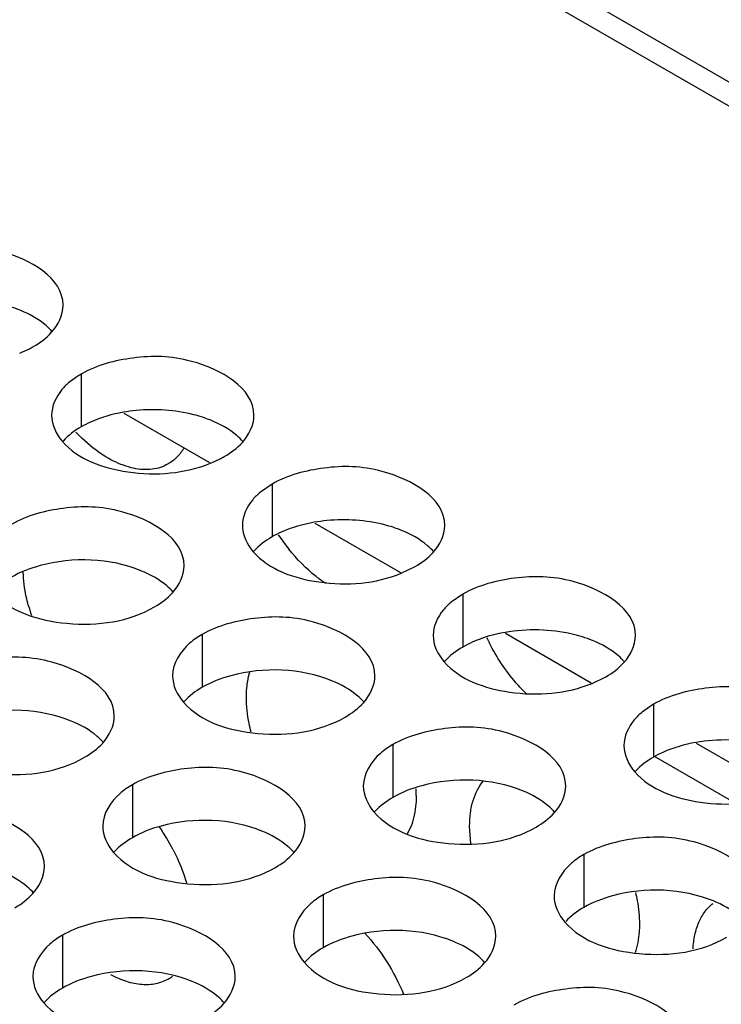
# Model space of a CAD drawing. Header units: inches. Extents: x 0 to 34, y 0 to 22.
# Tile 101 of 116: x 17.558 to 17.731, y 20.012 to 20.255. Entities that reach past the tile are written whole.
import ezdxf

# ---------------------------------------------------------------- set-up
doc = ezdxf.new("R2010")
doc.units = ezdxf.units.IN
doc.header["$LTSCALE"] = 1.87
doc.header["$MEASUREMENT"] = 0
doc.layers.get('0').update_dxf_attribs({"linetype": 'CONTINUOUS'})
doc.layers.add('02___PRT_ALL_AXES', color=7, linetype='CONTINUOUS')

msp = doc.modelspace()

# ---------------------------------------------------------------- linework, layer by layer
at = {"color": 3, "linetype": 'CONTINUOUS'}
for p, q in [((16.7025011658, 20.835008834), (19.0500956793, 19.4795371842)), ((16.6936674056, 20.8341336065), (19.0412619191, 19.4786619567)), ((17.5838851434, 20.1579147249), (17.6050580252, 20.1456897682)), ((17.6310255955, 20.1306964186), (17.6521984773, 20.118471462)), ((17.6781660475, 20.1034781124), (17.6993389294, 20.0912531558)), ((17.7253064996, 20.0762598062), (17.7464793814, 20.0640348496))]:
    msp.add_line(p, q, dxfattribs=at)
at = {"color": 7, "linetype": 'CONTINUOUS'}
msp.add_line((17.7148889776, 20.0730888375), (17.7351197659, 20.0614078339), dxfattribs=at)
at = {"layer": '02___PRT_ALL_AXES', "color": 7, "linetype": 'CONTINUOUS'}
for p, q in [((17.5733307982, 20.1675703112), (17.5733307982, 20.1545067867)), ((17.6204712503, 20.1403520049), (17.6204712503, 20.1272884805)), ((17.6676117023, 20.1131336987), (17.6676117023, 20.1000701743)), ((17.6032166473, 20.1031711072), (17.6032166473, 20.0901075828)), ((17.7147521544, 20.0859153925), (17.7147521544, 20.0728518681)), ((17.6503570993, 20.075952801), (17.6503570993, 20.0628892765)), ((17.5859620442, 20.0659902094), (17.5859620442, 20.052926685)), ((17.6974975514, 20.0487344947), (17.6974975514, 20.0356709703)), ((17.6331024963, 20.0387719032), (17.6331024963, 20.0257083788)), ((17.5687074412, 20.0288093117), (17.5687074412, 20.0157457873))]:
    msp.add_line(p, q, dxfattribs=at)
at = {"layer": '02___PRT_ALL_AXES', "color": 3, "linetype": 'CONTINUOUS'}
for p, q in [((17.57221958, 20.1668849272), (17.5704803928, 20.1655998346)), ((17.5763241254, 20.1492556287), (17.5735365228, 20.1516640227)), ((17.6204712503, 20.1403520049), (17.6176208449, 20.1383815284)), ((17.6524138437, 20.1182924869), (17.6558265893, 20.1199382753)), ((17.6676117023, 20.1131336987), (17.664761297, 20.1111632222)), ((17.6995542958, 20.0910741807), (17.7029670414, 20.0927199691)), ((17.7147521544, 20.0859153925), (17.711901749, 20.0839449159)), ((17.6548335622, 20.0558101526), (17.6538188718, 20.0536987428)), ((17.6695980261, 20.051500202), (17.6692979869, 20.0557429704))]:
    msp.add_line(p, q, dxfattribs=at)
for centre, radius, start, end in [((17.547698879, 20.1988240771), 0.0281036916, 291.7939693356, 296.7735981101), ((17.5493189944, 20.195576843), 0.0244747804, 296.8118518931, 299.9710819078), ((17.584409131, 20.14836542), 0.0221710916, 119.9784785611, 123.352937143), ((17.6028131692, 20.1824897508), 0.0425129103, 223.4966086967, 226.4764174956), ((17.594839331, 20.1716057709), 0.0281036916, 291.7939693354, 296.7735981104), ((17.5964594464, 20.1683585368), 0.0244747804, 296.8118518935, 299.9710819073), ((17.6630447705, 20.1550936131), 0.0492691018, 213.6095888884, 218.7720037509), ((17.6029416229, 20.1218191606), 0.044183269, 194.9526535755, 198.401019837), ((17.7191090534, 20.124019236), 0.0504486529, 205.3988167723, 207.116881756), ((17.626728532, 20.0633396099), 0.0293701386, 0.047768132, 3.2659012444), ((17.5503666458, 20.0265366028), 0.0513117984, 27.1209189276, 34.635808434), ((17.5898354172, 20.0265569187), 0.0099395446, 300.033900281, 307.3918718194)]:
    msp.add_arc(centre, radius, start, end, dxfattribs=at)
at = {"layer": '02___PRT_ALL_AXES', "color": 7, "linetype": 'CONTINUOUS'}
for centre, start, end in [((17.5908249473, 20.1176131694), 95.4623934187, 99.8682063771), ((17.6379653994, 20.0903948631), 95.4623934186, 99.8682063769)]:
    msp.add_arc(centre, 0.0411129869, start, end, dxfattribs=at)
at = {"layer": '02___PRT_ALL_AXES', "color": 3, "linetype": 'CONTINUOUS'}
for points, knots in [([(17.5688671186, 20.1845720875), (17.5688699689, 20.1913705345), (17.5548030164, 20.1992221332), (17.5394960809, 20.1994071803), (17.5300588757, 20.1970222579), (17.5261903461, 20.1947886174)], [0, 0, 0, 0, 0.4225569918, 0.7223499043, 1, 1, 1, 1]), ([(17.6160075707, 20.1573537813), (17.616010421, 20.1641522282), (17.6019434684, 20.1720038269), (17.586636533, 20.1721888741), (17.5771993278, 20.1698039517), (17.5733307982, 20.1675703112)], [0, 0, 0, 0, 0.4225569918, 0.7223499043, 1, 1, 1, 1]), ([(17.5704803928, 20.1655998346), (17.5697896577, 20.1650258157), (17.5674967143, 20.1628489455), (17.5660103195, 20.1596506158), (17.5660093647, 20.1573731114)], [0, 0, 0, 0, 0.2828159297, 1, 1, 1, 1]), ([(17.568693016, 20.1508571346), (17.5726038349, 20.1463839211), (17.5858218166, 20.1418130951), (17.5989265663, 20.1429646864), (17.6052733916, 20.1455107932)], [0, 0, 0, 0, 0.4649163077, 1, 1, 1, 1]), ([(17.5948102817, 20.1453213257), (17.5936093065, 20.1446272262), (17.590740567, 20.1437135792), (17.5860056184, 20.1440806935), (17.5810360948, 20.145968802), (17.5778895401, 20.1480331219), (17.5763241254, 20.1492556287)], [0, 0, 0, 0, 0.2085489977, 0.4382657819, 0.7013802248, 1, 1, 1, 1]), ([(17.5986648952, 20.1492294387), (17.5981847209, 20.1484169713), (17.5970656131, 20.1469239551), (17.5955907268, 20.1457723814), (17.5948102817, 20.1453213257)], [0, 0, 0, 0, 0.5114732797, 1, 1, 1, 1]), ([(17.6631480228, 20.1301354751), (17.663150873, 20.136933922), (17.6490839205, 20.1447855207), (17.633776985, 20.1449705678), (17.6243397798, 20.1425856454), (17.6204712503, 20.1403520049)], [0, 0, 0, 0, 0.4225569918, 0.7223499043, 1, 1, 1, 1]), ([(17.6176208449, 20.1383815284), (17.6169301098, 20.1378075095), (17.6146371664, 20.1356306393), (17.6131507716, 20.1324323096), (17.6131498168, 20.1301548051)], [0, 0, 0, 0, 0.2828159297, 1, 1, 1, 1]), ([(17.5987529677, 20.1201728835), (17.598755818, 20.1269713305), (17.5846888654, 20.1348229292), (17.5693819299, 20.1350079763), (17.5599447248, 20.1326230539), (17.5560761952, 20.1303894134)], [0, 0, 0, 0, 0.4225569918, 0.7223499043, 1, 1, 1, 1]), ([(17.6158334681, 20.1236388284), (17.619744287, 20.1191656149), (17.6329622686, 20.1145947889), (17.6460670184, 20.1157463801), (17.6524138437, 20.1182924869)], [0, 0, 0, 0, 0.4649163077, 1, 1, 1, 1]), ([(17.6337339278, 20.1157937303), (17.6329157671, 20.1163284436), (17.6295515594, 20.1187634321), (17.6266192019, 20.121768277), (17.6246324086, 20.1242401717)], [0, 0, 0, 0, 0.2355871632, 1, 1, 1, 1]), ([(17.5602544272, 20.1104189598), (17.5600681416, 20.1111183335), (17.5594258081, 20.1138090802), (17.5590606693, 20.1165715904), (17.5590013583, 20.118613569)], [0, 0, 0, 0, 0.2616058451, 1, 1, 1, 1]), ([(17.7102884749, 20.1029171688), (17.7102913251, 20.1097156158), (17.6962243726, 20.1175672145), (17.6809174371, 20.1177522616), (17.6714802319, 20.1153673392), (17.6676117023, 20.1131336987)], [0, 0, 0, 0, 0.4225569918, 0.7223499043, 1, 1, 1, 1]), ([(17.551438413, 20.1136762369), (17.555810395, 20.1086755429), (17.5706052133, 20.1042434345), (17.5850784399, 20.1063074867), (17.5914315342, 20.1099756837)], [0, 0, 0, 0, 0.4751880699, 1, 1, 1, 1]), ([(17.664761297, 20.1111632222), (17.6640705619, 20.1105892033), (17.6617776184, 20.108412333), (17.6602912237, 20.1052140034), (17.6602902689, 20.1029364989)], [0, 0, 0, 0, 0.2828159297, 1, 1, 1, 1]), ([(17.6458934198, 20.0929545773), (17.64589627, 20.0997530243), (17.6318293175, 20.107604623), (17.616522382, 20.1077896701), (17.6070851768, 20.1054047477), (17.6032166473, 20.1031711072)], [0, 0, 0, 0, 0.4225569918, 0.7223499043, 1, 1, 1, 1]), ([(17.6032166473, 20.1031711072), (17.6021217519, 20.1025389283), (17.598602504, 20.1001819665), (17.5958964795, 20.0959929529), (17.5958952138, 20.0929739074)], [0, 0, 0, 0, 0.295165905, 1, 1, 1, 1]), ([(17.6833347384, 20.0884661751), (17.6824357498, 20.089349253), (17.6788983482, 20.0931486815), (17.6759959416, 20.0975285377), (17.6742057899, 20.1010243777)], [0, 0, 0, 0, 0.2429134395, 1, 1, 1, 1]), ([(17.5814983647, 20.0829919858), (17.581501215, 20.0897904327), (17.5674342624, 20.0976420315), (17.5521273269, 20.0978270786), (17.5426901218, 20.0954421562), (17.5388215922, 20.0932085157)], [0, 0, 0, 0, 0.4225569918, 0.7223499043, 1, 1, 1, 1]), ([(17.6629739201, 20.0964205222), (17.6668847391, 20.0919473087), (17.6801027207, 20.0873764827), (17.6932074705, 20.0885280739), (17.6995542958, 20.0910741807)], [0, 0, 0, 0, 0.4649163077, 1, 1, 1, 1]), ([(17.614143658, 20.0875883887), (17.614143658, 20.0881505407), (17.6142090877, 20.0902758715), (17.6145444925, 20.0924004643), (17.6149882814, 20.0939008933)], [0, 0, 0, 0, 0.2643137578, 1, 1, 1, 1]), ([(17.757428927, 20.0756988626), (17.7574317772, 20.0824973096), (17.7433648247, 20.0903489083), (17.7280578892, 20.0905339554), (17.718620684, 20.088149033), (17.7147521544, 20.0859153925)], [0, 0, 0, 0, 0.4225569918, 0.7223499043, 1, 1, 1, 1]), ([(17.6153017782, 20.0789835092), (17.6151131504, 20.079721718), (17.6144736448, 20.0825480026), (17.614143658, 20.0854521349), (17.614143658, 20.0875883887)], [0, 0, 0, 0, 0.2628983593, 1, 1, 1, 1]), ([(17.5985788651, 20.0864579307), (17.6029508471, 20.0814572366), (17.6177456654, 20.0770251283), (17.632218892, 20.0790891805), (17.6385719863, 20.0827573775)], [0, 0, 0, 0, 0.4751880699, 1, 1, 1, 1]), ([(17.711901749, 20.0839449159), (17.7112110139, 20.0833708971), (17.7089180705, 20.0811940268), (17.7074316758, 20.0779956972), (17.7074307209, 20.0757181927)], [0, 0, 0, 0, 0.2828159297, 1, 1, 1, 1]), ([(17.6930338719, 20.0657362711), (17.6930367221, 20.0725347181), (17.6789697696, 20.0803863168), (17.6636628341, 20.0805713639), (17.6542256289, 20.0781864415), (17.6503570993, 20.075952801)], [0, 0, 0, 0, 0.4225569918, 0.7223499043, 1, 1, 1, 1]), ([(17.53418381, 20.0764953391), (17.538555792, 20.0714946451), (17.5533506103, 20.0670625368), (17.5678238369, 20.0691265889), (17.5741769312, 20.072794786)], [0, 0, 0, 0, 0.4751880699, 1, 1, 1, 1]), ([(17.6503570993, 20.075952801), (17.649262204, 20.0753206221), (17.6457429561, 20.0729636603), (17.6430369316, 20.0687746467), (17.6430356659, 20.0657556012)], [0, 0, 0, 0, 0.295165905, 1, 1, 1, 1]), ([(17.6286388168, 20.0557736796), (17.628641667, 20.0625721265), (17.6145747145, 20.0704237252), (17.599267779, 20.0706087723), (17.5898305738, 20.0682238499), (17.5859620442, 20.0659902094)], [0, 0, 0, 0, 0.4225569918, 0.7223499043, 1, 1, 1, 1]), ([(17.7101143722, 20.069202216), (17.7140251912, 20.0647290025), (17.7272431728, 20.0601581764), (17.7403479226, 20.0613097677), (17.7466947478, 20.0638558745)], [0, 0, 0, 0, 0.4649163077, 1, 1, 1, 1]), ([(17.5859620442, 20.0659902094), (17.5848671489, 20.0653580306), (17.581347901, 20.0630010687), (17.5786418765, 20.0588120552), (17.5786406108, 20.0557930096)], [0, 0, 0, 0, 0.295165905, 1, 1, 1, 1]), ([(17.6692979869, 20.0557429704), (17.6692979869, 20.0568651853), (17.6694316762, 20.0590323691), (17.6702362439, 20.0629469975), (17.6715380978, 20.0656208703), (17.6727176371, 20.0670232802)], [0, 0, 0, 0, 0.2809752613, 0.5411859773, 1, 1, 1, 1]), ([(17.6560986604, 20.0633640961), (17.6560986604, 20.0626775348), (17.6560025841, 20.0601204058), (17.6555064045, 20.0575592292), (17.6548335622, 20.0558101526)], [0, 0, 0, 0, 0.2681261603, 1, 1, 1, 1]), ([(17.5642437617, 20.0458110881), (17.5642466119, 20.052609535), (17.5501796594, 20.0604611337), (17.5348727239, 20.0606461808), (17.5254355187, 20.0582612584), (17.5215669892, 20.0560276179)], [0, 0, 0, 0, 0.4225569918, 0.7223499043, 1, 1, 1, 1]), ([(17.6457193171, 20.0592396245), (17.6500912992, 20.0542389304), (17.6648861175, 20.0498068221), (17.679359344, 20.0518708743), (17.6857124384, 20.0555390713)], [0, 0, 0, 0, 0.4751880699, 1, 1, 1, 1]), ([(17.7401743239, 20.0385179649), (17.7401771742, 20.0453164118), (17.7261102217, 20.0531680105), (17.7108032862, 20.0533530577), (17.701366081, 20.0509681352), (17.6974975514, 20.0487344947)], [0, 0, 0, 0, 0.4225569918, 0.7223499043, 1, 1, 1, 1]), ([(17.5813242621, 20.0492770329), (17.5856962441, 20.0442763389), (17.6004910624, 20.0398442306), (17.614964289, 20.0419082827), (17.6213173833, 20.0455764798)], [0, 0, 0, 0, 0.4751880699, 1, 1, 1, 1]), ([(17.5960365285, 20.0499281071), (17.5963783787, 20.0492605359), (17.597664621, 20.0466044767), (17.5987179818, 20.0438339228), (17.5993452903, 20.0417242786)], [0, 0, 0, 0, 0.2541588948, 1, 1, 1, 1]), ([(17.6974975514, 20.0487344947), (17.696402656, 20.0481023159), (17.6928834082, 20.045745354), (17.6901773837, 20.0415563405), (17.6901761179, 20.0385372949)], [0, 0, 0, 0, 0.295165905, 1, 1, 1, 1]), ([(17.6757792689, 20.0285553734), (17.6757821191, 20.0353538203), (17.6617151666, 20.043205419), (17.6464082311, 20.0433904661), (17.6369710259, 20.0410055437), (17.6331024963, 20.0387719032)], [0, 0, 0, 0, 0.4225569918, 0.7223499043, 1, 1, 1, 1]), ([(17.6331024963, 20.0387719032), (17.632007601, 20.0381397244), (17.6284883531, 20.0357827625), (17.6257823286, 20.0315937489), (17.6257810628, 20.0285747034)], [0, 0, 0, 0, 0.295165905, 1, 1, 1, 1]), ([(17.710278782, 20.0393747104), (17.7104376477, 20.0387005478), (17.7109774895, 20.0361147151), (17.7112529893, 20.0334679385), (17.7112529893, 20.0315186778)], [0, 0, 0, 0, 0.2621715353, 1, 1, 1, 1]), ([(17.7244949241, 20.0254051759), (17.7245628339, 20.0265892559), (17.7248512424, 20.0288526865), (17.7258170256, 20.0319912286), (17.7272960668, 20.0346379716), (17.728634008, 20.036053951), (17.7293601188, 20.0366334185)], [0, 0, 0, 0, 0.2828521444, 0.5416252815, 0.7784479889, 1, 1, 1, 1]), ([(17.6113842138, 20.0185927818), (17.611387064, 20.0253912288), (17.5973201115, 20.0332428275), (17.582013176, 20.0334278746), (17.5725759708, 20.0310429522), (17.5687074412, 20.0288093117)], [0, 0, 0, 0, 0.4225569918, 0.7223499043, 1, 1, 1, 1]), ([(17.6928597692, 20.0320213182), (17.6972317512, 20.0270206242), (17.7120265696, 20.0225885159), (17.7264997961, 20.024652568), (17.7328528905, 20.0283207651)], [0, 0, 0, 0, 0.4751880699, 1, 1, 1, 1]), ([(17.7112529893, 20.0315186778), (17.7112529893, 20.0308803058), (17.7111693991, 20.0284885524), (17.710739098, 20.0260953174), (17.7101610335, 20.0244372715)], [0, 0, 0, 0, 0.2666218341, 1, 1, 1, 1]), ([(17.5687074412, 20.0288093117), (17.5676125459, 20.0281771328), (17.564093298, 20.025820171), (17.5613872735, 20.0216311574), (17.5613860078, 20.0186121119)], [0, 0, 0, 0, 0.295165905, 1, 1, 1, 1]), ([(17.6433741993, 20.0292942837), (17.645397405, 20.0271270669), (17.6490470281, 20.0223498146), (17.6518210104, 20.0170199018), (17.6529607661, 20.0142344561)], [0, 0, 0, 0, 0.4962520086, 1, 1, 1, 1]), ([(17.6284647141, 20.0220587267), (17.6328366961, 20.0170580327), (17.6476315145, 20.0126259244), (17.662104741, 20.0146899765), (17.6684578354, 20.0183581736)], [0, 0, 0, 0, 0.4751880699, 1, 1, 1, 1]), ([(17.5948102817, 20.0179519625), (17.5938746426, 20.0174112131), (17.5917418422, 20.016612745), (17.5881970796, 20.0164492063), (17.584410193, 20.017252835), (17.5819347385, 20.0183433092), (17.580687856, 20.0190139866)], [0, 0, 0, 0, 0.2196921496, 0.4536626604, 0.7121738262, 1, 1, 1, 1]), ([(17.7229197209, 20.0013370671), (17.7229225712, 20.0081355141), (17.7088556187, 20.0159871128), (17.6935486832, 20.0161721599), (17.684111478, 20.0137872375), (17.6802429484, 20.011553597)], [0, 0, 0, 0, 0.4225569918, 0.7223499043, 1, 1, 1, 1]), ([(17.564069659, 20.0120961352), (17.5684416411, 20.0070954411), (17.5832364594, 20.0026633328), (17.597709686, 20.004727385), (17.6040627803, 20.008395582)], [0, 0, 0, 0, 0.4751880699, 1, 1, 1, 1])]:
    msp.add_open_spline(points, degree=3, knots=knots, dxfattribs=at)
at = {"layer": '02___PRT_ALL_AXES', "color": 7, "linetype": 'CONTINUOUS'}
for points, knots in [([(17.5582074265, 20.1833424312), (17.5568375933, 20.1838962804), (17.5508919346, 20.185801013), (17.5445024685, 20.1862119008), (17.5397708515, 20.1857577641)], [0, 0, 0, 0, 0.2371338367, 1, 1, 1, 1]), ([(17.5661834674, 20.1780245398), (17.565704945, 20.178571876), (17.5634002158, 20.1808247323), (17.5605117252, 20.1824107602), (17.5582074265, 20.1833424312)], [0, 0, 0, 0, 0.2263074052, 1, 1, 1, 1]), ([(17.5837789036, 20.1581178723), (17.5809850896, 20.1576307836), (17.5773779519, 20.1566061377), (17.5740752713, 20.1549366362), (17.5733307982, 20.1545067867)], [0, 0, 0, 0, 0.767384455, 1, 1, 1, 1]), ([(17.6053478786, 20.156124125), (17.6039780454, 20.1566779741), (17.5980323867, 20.1585827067), (17.5916429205, 20.1589935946), (17.5869113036, 20.1585394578)], [0, 0, 0, 0, 0.2371338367, 1, 1, 1, 1]), ([(17.6133239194, 20.1508062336), (17.6128453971, 20.1513535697), (17.6105406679, 20.1536064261), (17.6076521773, 20.155192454), (17.6053478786, 20.156124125)], [0, 0, 0, 0, 0.2263074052, 1, 1, 1, 1]), ([(17.6309193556, 20.1308995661), (17.6281255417, 20.1304124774), (17.624518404, 20.1293878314), (17.6212157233, 20.1277183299), (17.6204712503, 20.1272884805)], [0, 0, 0, 0, 0.767384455, 1, 1, 1, 1]), ([(17.6524883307, 20.1289058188), (17.6511184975, 20.1294596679), (17.6451728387, 20.1313644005), (17.6387833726, 20.1317752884), (17.6340517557, 20.1313211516)], [0, 0, 0, 0, 0.2371338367, 1, 1, 1, 1]), ([(17.6604643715, 20.1235879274), (17.6599858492, 20.1241352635), (17.65768112, 20.1263881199), (17.6547926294, 20.1279741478), (17.6524883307, 20.1289058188)], [0, 0, 0, 0, 0.2263074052, 1, 1, 1, 1]), ([(17.5880932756, 20.1189432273), (17.580387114, 20.1220589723), (17.5685030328, 20.1225107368), (17.5582907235, 20.1186045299), (17.5560761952, 20.117325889)], [0, 0, 0, 0, 0.7647371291, 1, 1, 1, 1]), ([(17.5960693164, 20.1136253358), (17.5955907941, 20.114172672), (17.5932860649, 20.1164255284), (17.5903975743, 20.1180115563), (17.5880932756, 20.1189432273)], [0, 0, 0, 0, 0.2263074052, 1, 1, 1, 1]), ([(17.6996287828, 20.1016875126), (17.6980237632, 20.1023364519), (17.6910556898, 20.1044738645), (17.6835172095, 20.104632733), (17.6780598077, 20.1036812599)], [0, 0, 0, 0, 0.2381037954, 1, 1, 1, 1]), ([(17.6780598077, 20.1036812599), (17.6752659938, 20.1031941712), (17.6716588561, 20.1021695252), (17.6683561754, 20.1005000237), (17.6676117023, 20.1000701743)], [0, 0, 0, 0, 0.767384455, 1, 1, 1, 1]), ([(17.7076048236, 20.0963696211), (17.7071263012, 20.0969169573), (17.7048215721, 20.0991698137), (17.7019330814, 20.1007558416), (17.6996287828, 20.1016875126)], [0, 0, 0, 0, 0.2263074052, 1, 1, 1, 1]), ([(17.6352337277, 20.091724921), (17.627527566, 20.0948406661), (17.6156434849, 20.0952924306), (17.6054311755, 20.0913862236), (17.6032166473, 20.0901075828)], [0, 0, 0, 0, 0.7647371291, 1, 1, 1, 1]), ([(17.6432097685, 20.0864070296), (17.6427312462, 20.0869543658), (17.640426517, 20.0892072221), (17.6375380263, 20.0907932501), (17.6352337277, 20.091724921)], [0, 0, 0, 0, 0.2263074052, 1, 1, 1, 1]), ([(17.5708386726, 20.0817623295), (17.5631325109, 20.0848780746), (17.5512484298, 20.0853298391), (17.5410361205, 20.0814236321), (17.5388215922, 20.0801449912)], [0, 0, 0, 0, 0.7647371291, 1, 1, 1, 1]), ([(17.5788147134, 20.0764444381), (17.5783361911, 20.0769917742), (17.5760314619, 20.0792446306), (17.5731429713, 20.0808306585), (17.5708386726, 20.0817623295)], [0, 0, 0, 0, 0.2263074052, 1, 1, 1, 1]), ([(17.7467692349, 20.0744692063), (17.7451642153, 20.0751181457), (17.7381961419, 20.0772555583), (17.7306576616, 20.0774144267), (17.7252002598, 20.0764629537)], [0, 0, 0, 0, 0.2381037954, 1, 1, 1, 1]), ([(17.7252002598, 20.0764629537), (17.7224064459, 20.075975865), (17.7187993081, 20.074951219), (17.7154966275, 20.0732817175), (17.7147521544, 20.0728518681)], [0, 0, 0, 0, 0.767384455, 1, 1, 1, 1]), ([(17.6823741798, 20.0645066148), (17.6746680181, 20.0676223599), (17.662783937, 20.0680741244), (17.6525716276, 20.0641679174), (17.6503570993, 20.0628892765)], [0, 0, 0, 0, 0.7647371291, 1, 1, 1, 1]), ([(17.6903502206, 20.0591887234), (17.6898716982, 20.0597360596), (17.687566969, 20.0619889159), (17.6846784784, 20.0635749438), (17.6823741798, 20.0645066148)], [0, 0, 0, 0, 0.2263074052, 1, 1, 1, 1]), ([(17.6179791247, 20.0545440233), (17.610272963, 20.0576597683), (17.5983888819, 20.0581115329), (17.5881765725, 20.0542053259), (17.5859620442, 20.052926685)], [0, 0, 0, 0, 0.7647371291, 1, 1, 1, 1]), ([(17.6259551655, 20.0492261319), (17.6254766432, 20.049773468), (17.623171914, 20.0520263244), (17.6202834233, 20.0536123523), (17.6179791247, 20.0545440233)], [0, 0, 0, 0, 0.2263074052, 1, 1, 1, 1]), ([(17.5615601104, 20.0392635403), (17.5610815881, 20.0398108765), (17.5587768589, 20.0420637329), (17.5558883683, 20.0436497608), (17.5535840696, 20.0445814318)], [0, 0, 0, 0, 0.2263074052, 1, 1, 1, 1]), ([(17.7295146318, 20.0372883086), (17.7218084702, 20.0404040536), (17.7099243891, 20.0408558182), (17.6997120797, 20.0369496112), (17.6974975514, 20.0356709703)], [0, 0, 0, 0, 0.7647371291, 1, 1, 1, 1]), ([(17.7374906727, 20.0319704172), (17.7370121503, 20.0325177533), (17.7347074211, 20.0347706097), (17.7318189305, 20.0363566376), (17.7295146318, 20.0372883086)], [0, 0, 0, 0, 0.2263074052, 1, 1, 1, 1]), ([(17.6651195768, 20.0273257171), (17.6574134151, 20.0304414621), (17.645529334, 20.0308932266), (17.6353170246, 20.0269870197), (17.6331024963, 20.0257083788)], [0, 0, 0, 0, 0.7647371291, 1, 1, 1, 1]), ([(17.6730956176, 20.0220078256), (17.6726170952, 20.0225551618), (17.670312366, 20.0248080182), (17.6674238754, 20.0263940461), (17.6651195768, 20.0273257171)], [0, 0, 0, 0, 0.2263074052, 1, 1, 1, 1]), ([(17.6007245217, 20.0173631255), (17.59301836, 20.0204788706), (17.5811342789, 20.0209306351), (17.5709219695, 20.0170244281), (17.5687074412, 20.0157457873)], [0, 0, 0, 0, 0.7647371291, 1, 1, 1, 1]), ([(17.6087005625, 20.0120452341), (17.6082220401, 20.0125925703), (17.605917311, 20.0148454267), (17.6030288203, 20.0164314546), (17.6007245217, 20.0173631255)], [0, 0, 0, 0, 0.2263074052, 1, 1, 1, 1])]:
    msp.add_open_spline(points, degree=3, knots=knots, dxfattribs=at)
at = {"layer": '02___PRT_ALL_AXES', "color": 3, "linetype": 'CONTINUOUS'}
for points in [[(17.5660111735, 20.1778819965), (17.5676423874, 20.1796759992), (17.5688661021, 20.18214736), (17.5688671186, 20.1845720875)], [(17.5615456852, 20.1743748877), (17.5631847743, 20.1753212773), (17.5647378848, 20.1764816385), (17.5660111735, 20.1778819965)], [(17.5660093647, 20.1573731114), (17.5660083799, 20.155024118), (17.5671469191, 20.1526255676), (17.568693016, 20.1508571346)], [(17.6131516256, 20.1506636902), (17.6147828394, 20.152457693), (17.6160065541, 20.1549290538), (17.6160075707, 20.1573537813)], [(17.6086861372, 20.1471565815), (17.6103252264, 20.148102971), (17.6118783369, 20.1492633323), (17.6131516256, 20.1506636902)], [(17.6131498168, 20.1301548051), (17.613148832, 20.1278058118), (17.6142873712, 20.1254072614), (17.6158334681, 20.1236388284)], [(17.6602920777, 20.123445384), (17.6619232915, 20.1252393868), (17.6631470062, 20.1277107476), (17.6631480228, 20.1301354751)], [(17.6558265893, 20.1199382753), (17.6574656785, 20.1208846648), (17.659018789, 20.1220450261), (17.6602920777, 20.123445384)], [(17.5958970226, 20.1134827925), (17.5975282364, 20.1152767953), (17.5987519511, 20.117748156), (17.5987529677, 20.1201728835)], [(17.5914315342, 20.1099756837), (17.5930706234, 20.1109220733), (17.5946237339, 20.1120824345), (17.5958970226, 20.1134827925)], [(17.6602902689, 20.1029364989), (17.660289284, 20.1005875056), (17.6614278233, 20.0981889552), (17.6629739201, 20.0964205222)], [(17.7074325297, 20.0962270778), (17.7090637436, 20.0980210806), (17.7102874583, 20.1004924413), (17.7102884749, 20.1029171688)], [(17.7029670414, 20.0927199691), (17.7046061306, 20.0936663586), (17.7061592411, 20.0948267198), (17.7074325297, 20.0962270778)], [(17.5958952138, 20.0929739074), (17.595894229, 20.090624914), (17.5970327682, 20.0882263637), (17.5985788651, 20.0864579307)], [(17.6430374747, 20.0862644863), (17.6446686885, 20.088058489), (17.6458924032, 20.0905298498), (17.6458934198, 20.0929545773)], [(17.6385719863, 20.0827573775), (17.6402110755, 20.0837037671), (17.641764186, 20.0848641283), (17.6430374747, 20.0862644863)], [(17.5786424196, 20.0763018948), (17.5802736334, 20.0780958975), (17.5814973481, 20.0805672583), (17.5814983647, 20.0829919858)], [(17.5741769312, 20.072794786), (17.5758160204, 20.0737411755), (17.5773691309, 20.0749015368), (17.5786424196, 20.0763018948)], [(17.7074307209, 20.0757181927), (17.7074297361, 20.0733691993), (17.7085682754, 20.070970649), (17.7101143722, 20.069202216)], [(17.6430356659, 20.0657556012), (17.643034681, 20.0634066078), (17.6441732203, 20.0610080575), (17.6457193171, 20.0592396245)], [(17.6901779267, 20.0590461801), (17.6918091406, 20.0608401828), (17.6930328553, 20.0633115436), (17.6930338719, 20.0657362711)], [(17.6857124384, 20.0555390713), (17.6873515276, 20.0564854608), (17.6889046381, 20.0576458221), (17.6901779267, 20.0590461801)], [(17.5786406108, 20.0557930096), (17.578639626, 20.0534440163), (17.5797781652, 20.0510454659), (17.5813242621, 20.0492770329)], [(17.6257828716, 20.0490835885), (17.6274140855, 20.0508775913), (17.6286378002, 20.0533489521), (17.6286388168, 20.0557736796)], [(17.6213173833, 20.0455764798), (17.6229564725, 20.0465228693), (17.624509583, 20.0476832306), (17.6257828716, 20.0490835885)], [(17.5613878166, 20.039120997), (17.5630190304, 20.0409149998), (17.5642427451, 20.0433863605), (17.5642437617, 20.0458110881)], [(17.5569223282, 20.0356138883), (17.5585614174, 20.0365602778), (17.5601145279, 20.037720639), (17.5613878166, 20.039120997)], [(17.6901761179, 20.0385372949), (17.6901751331, 20.0361883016), (17.6913136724, 20.0337897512), (17.6928597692, 20.0320213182)], [(17.6257810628, 20.0285747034), (17.625780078, 20.0262257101), (17.6269186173, 20.0238271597), (17.6284647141, 20.0220587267)], [(17.6729233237, 20.0218652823), (17.6745545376, 20.0236592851), (17.6757782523, 20.0261306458), (17.6757792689, 20.0285553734)], [(17.6684578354, 20.0183581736), (17.6700969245, 20.0193045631), (17.6716500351, 20.0204649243), (17.6729233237, 20.0218652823)], [(17.5613860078, 20.0186121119), (17.5613850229, 20.0162631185), (17.5625235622, 20.0138645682), (17.564069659, 20.0120961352)], [(17.6085282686, 20.0119026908), (17.6101594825, 20.0136966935), (17.6113831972, 20.0161680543), (17.6113842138, 20.0185927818)], [(17.6040627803, 20.008395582), (17.6057018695, 20.0093419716), (17.60725498, 20.0105023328), (17.6085282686, 20.0119026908)]]:
    msp.add_open_spline(points, degree=3, dxfattribs=at)
at = {"layer": '02___PRT_ALL_AXES', "color": 7, "linetype": 'CONTINUOUS'}
for points in [[(17.5733307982, 20.1545067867), (17.571691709, 20.1535603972), (17.5701385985, 20.1524000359), (17.5688653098, 20.150999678)], [(17.6204712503, 20.1272884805), (17.6188321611, 20.126342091), (17.6172790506, 20.1251817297), (17.6160057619, 20.1237813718)], [(17.6676117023, 20.1000701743), (17.6659726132, 20.0991237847), (17.6644195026, 20.0979634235), (17.663146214, 20.0965630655)], [(17.6032166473, 20.0901075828), (17.6015775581, 20.0891611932), (17.6000244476, 20.088000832), (17.5987511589, 20.086600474)], [(17.7147521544, 20.0728518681), (17.7131130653, 20.0719054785), (17.7115599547, 20.0707451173), (17.7102866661, 20.0693447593)], [(17.6503570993, 20.0628892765), (17.6487180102, 20.061942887), (17.6471648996, 20.0607825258), (17.645891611, 20.0593821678)], [(17.5859620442, 20.052926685), (17.5843229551, 20.0519802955), (17.5827698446, 20.0508199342), (17.5814965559, 20.0494195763)], [(17.6974975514, 20.0356709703), (17.6958584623, 20.0347245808), (17.6943053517, 20.0335642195), (17.6930320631, 20.0321638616)], [(17.6331024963, 20.0257083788), (17.6314634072, 20.0247619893), (17.6299102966, 20.023601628), (17.628637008, 20.02220127)], [(17.5687074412, 20.0157457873), (17.5670683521, 20.0147993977), (17.5655152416, 20.0136390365), (17.5642419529, 20.0122386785)]]:
    msp.add_open_spline(points, degree=3, dxfattribs=at)

doc.saveas('drawing.dxf')
